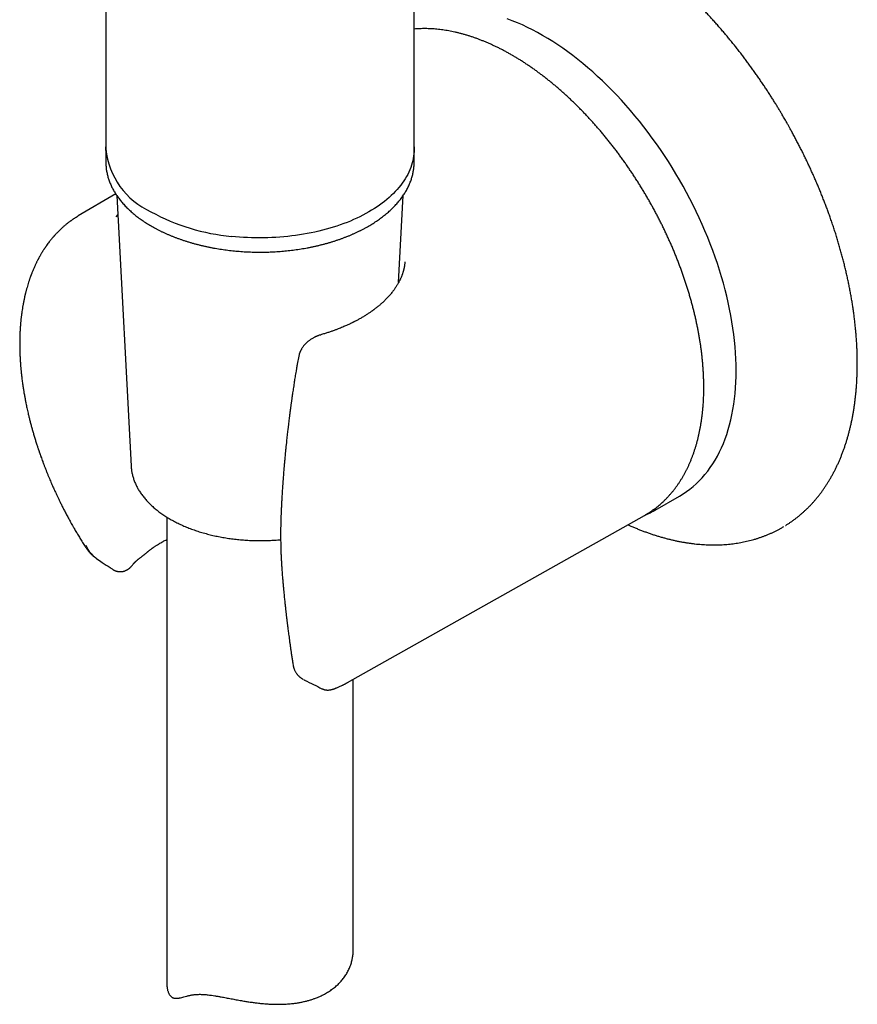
# Model space of a CAD drawing. Header units: millimetres. Extents: x 8 to 722, y 12 to 896.
# Tile 5 of 56: x 651 to 719, y 164 to 244. Entities that reach past the tile are written whole.
import ezdxf

# ---------------------------------------------------------------- set-up
doc = ezdxf.new("R2010")
doc.units = ezdxf.units.MM

msp = doc.modelspace()

# ---------------------------------------------------------------- linework, layer by layer
at = {"color": 7, "linetype": 'Continuous', "lineweight": 30}
for p, q in [((683.089, 233.273), (683.089, 286.348)), ((658.289, 245.347), (658.289, 233.273)), ((658.289, 233.436), (658.289, 232.211)), ((683.089, 232.211), (683.089, 233.436)), ((658.289, 232.211), (658.292, 232.053)), ((683.086, 232.056), (683.089, 232.211)), ((659.081, 229.658), (656.07, 227.877)), ((659.168, 229.526), (660.323, 207.759)), ((681.839, 222.516), (682.211, 229.526)), ((656.065, 227.871), (656.071, 227.875)), ((659.119, 227.805), (659.25, 227.974)), ((675.565, 218.318), (675.573, 218.321)), ((673.81, 216.599), (673.69, 215.963)), ((660.323, 207.761), (660.323, 207.759)), ((702.49, 204.223), (704.435, 205.346)), ((663.189, 203.66), (663.189, 166.195)), ((677.737, 190.344), (701.624, 203.795)), ((656.627, 201.285), (656.626, 201.285)), ((658.849, 199.447), (658.848, 199.448)), ((674.236, 190.564), (674.24, 190.561)), ((674.237, 190.563), (674.24, 190.562)), ((678.189, 168.824), (678.189, 190.599))]:
    msp.add_line(p, q, dxfattribs=at)
at = {"color": 7, "linetype": 'Continuous', "lineweight": 30, "flags": 128}
for points in [[(693.423, 242.404), (693.016, 242.633), (692.608, 242.85), (692.201, 243.054), (691.795, 243.245), (691.391, 243.424), (690.987, 243.589), (690.585, 243.741)], [(704.435, 205.346), (704.436, 205.346), (704.72, 205.519), (704.997, 205.705), (705.266, 205.904), (705.526, 206.116), (705.779, 206.34), (706.023, 206.576), (706.258, 206.825), (706.484, 207.085), (706.702, 207.358), (706.91, 207.642), (707.11, 207.938), (707.299, 208.245), (707.48, 208.563), (707.651, 208.892), (707.811, 209.232), (707.963, 209.582), (708.104, 209.942), (708.235, 210.312), (708.356, 210.692), (708.466, 211.081), (708.567, 211.48), (708.657, 211.887), (708.736, 212.303), (708.805, 212.727), (708.864, 213.159), (708.912, 213.599), (708.949, 214.046), (708.976, 214.501), (708.992, 214.962), (708.997, 215.43), (708.992, 215.903), (708.976, 216.383), (708.949, 216.868), (708.912, 217.359), (708.864, 217.854), (708.805, 218.354), (708.736, 218.857), (708.657, 219.365), (708.567, 219.876), (708.466, 220.391), (708.356, 220.908), (708.235, 221.427), (708.104, 221.948), (707.963, 222.472), (707.811, 222.996), (707.651, 223.522), (707.48, 224.048), (707.299, 224.574), (707.11, 225.1), (706.91, 225.626), (706.702, 226.151), (706.484, 226.675), (706.258, 227.197), (706.023, 227.717), (705.779, 228.235), (705.526, 228.751), (705.266, 229.263), (704.997, 229.772), (704.72, 230.278), (704.436, 230.779), (704.143, 231.276), (703.844, 231.769), (703.538, 232.256), (703.224, 232.738), (702.904, 233.215), (702.577, 233.685), (702.244, 234.149), (701.905, 234.606), (701.56, 235.056), (701.21, 235.499), (700.854, 235.935), (700.494, 236.362), (700.128, 236.782), (699.758, 237.192), (699.383, 237.595), (699.004, 237.988), (698.622, 238.371), (698.236, 238.746), (697.846, 239.11), (697.454, 239.464), (697.059, 239.808), (696.661, 240.142), (696.261, 240.464), (695.86, 240.776), (695.456, 241.077), (695.051, 241.366), (694.645, 241.643), (694.238, 241.909), (693.831, 242.162), (693.423, 242.404)], [(658.3, 233.141), (658.294, 233.249), (658.289, 233.436)], [(683.089, 233.273), (683.089, 233.262), (683.084, 233.074), (683.071, 232.887), (683.049, 232.7), (683.019, 232.513), (682.981, 232.327), (682.933, 232.141), (682.878, 231.957), (682.814, 231.773), (682.742, 231.59), (682.661, 231.409), (682.573, 231.228), (682.476, 231.049), (682.371, 230.872), (682.258, 230.696), (682.137, 230.522), (682.008, 230.35), (681.872, 230.18), (681.728, 230.012), (681.576, 229.846), (681.417, 229.683), (681.25, 229.522), (681.077, 229.363), (680.896, 229.208), (680.708, 229.055), (680.513, 228.905), (680.311, 228.758), (680.103, 228.614), (679.889, 228.473), (679.668, 228.336), (679.441, 228.202), (679.208, 228.071), (678.969, 227.944), (678.724, 227.821), (678.474, 227.701), (678.219, 227.585), (677.958, 227.473), (677.693, 227.366), (677.422, 227.262), (677.147, 227.162), (676.868, 227.066), (676.584, 226.975), (676.296, 226.888), (676.005, 226.806), (675.71, 226.727), (675.411, 226.654), (675.109, 226.585), (674.804, 226.52), (674.496, 226.46), (674.186, 226.405), (673.873, 226.355), (673.558, 226.309), (673.242, 226.268), (672.923, 226.232), (672.603, 226.2), (672.281, 226.174), (671.959, 226.152), (671.635, 226.135), (671.311, 226.124), (670.987, 226.117), (670.662, 226.115), (670.337, 226.117), (670.013, 226.125), (669.689, 226.138), (669.365, 226.155), (669.043, 226.178), (668.722, 226.205), (668.402, 226.237)], [(683.089, 233.436), (683.085, 233.249), (683.079, 233.141)], [(701.624, 203.795), (701.693, 203.834), (701.721, 203.851)], [(702.585, 204.279), (702.49, 204.223), (702.398, 204.171)], [(712.719, 202.831), (712.721, 202.833), (712.839, 202.902)]]:
    msp.add_lwpolyline(points, dxfattribs=at)
at = {"color": 7, "linetype": 'Continuous', "lineweight": 30}
for centre, radius, start, end in [((664.499, 233.895), 6.241, 185.7194, 245.60074), ((669.926, 242.868), 16.7, 241.35856, 264.76303)]:
    msp.add_arc(centre, radius, start, end, dxfattribs=at)
for points, knots in [([(712.961, 202.976), (712.967, 202.98), (713.04, 203.023), (713.177, 203.112), (713.373, 203.243), (713.566, 203.379), (713.756, 203.52), (713.943, 203.665), (714.127, 203.816), (714.308, 203.972), (714.486, 204.132), (714.662, 204.298), (714.834, 204.468), (715.003, 204.643), (715.169, 204.823), (715.331, 205.007), (715.49, 205.196), (715.646, 205.39), (715.799, 205.589), (715.948, 205.793), (716.094, 206.001), (716.236, 206.213), (716.374, 206.43), (716.509, 206.652), (716.641, 206.878), (716.768, 207.109), (716.892, 207.344), (717.013, 207.583), (717.129, 207.826), (717.242, 208.074), (717.35, 208.326), (717.455, 208.582), (717.556, 208.842), (717.653, 209.106), (717.746, 209.374), (717.835, 209.646), (717.919, 209.922), (718, 210.201), (718.077, 210.484), (718.149, 210.771), (718.218, 211.061), (718.282, 211.355), (718.342, 211.652), (718.398, 211.953), (718.449, 212.256), (718.497, 212.563), (718.54, 212.874), (718.579, 213.187), (718.614, 213.503), (718.644, 213.823), (718.671, 214.145), (718.693, 214.47), (718.71, 214.798), (718.724, 215.128), (718.733, 215.461), (718.738, 215.797), (718.738, 216.135), (718.735, 216.475), (718.727, 216.818), (718.715, 217.163), (718.698, 217.51), (718.677, 217.86), (718.652, 218.211), (718.623, 218.565), (718.589, 218.92), (718.551, 219.277), (718.509, 219.636), (718.463, 219.997), (718.412, 220.36), (718.358, 220.724), (718.299, 221.089), (718.235, 221.456), (718.168, 221.825), (718.096, 222.195), (718.02, 222.566), (717.94, 222.938), (717.856, 223.312), (717.767, 223.686), (717.675, 224.062), (717.578, 224.438), (717.477, 224.816), (717.372, 225.195), (717.263, 225.574), (717.149, 225.954), (717.032, 226.335), (716.91, 226.717), (716.784, 227.099), (716.654, 227.483), (716.524, 227.853), (716.396, 228.211), (716.269, 228.555), (716.138, 228.899), (716.005, 229.243), (715.869, 229.586), (715.73, 229.929), (715.587, 230.271), (715.442, 230.613), (715.294, 230.954), (715.143, 231.294), (714.99, 231.633), (714.833, 231.971), (714.674, 232.307), (714.513, 232.643), (714.349, 232.976), (714.182, 233.308), (714.014, 233.637), (713.845, 233.962), (713.676, 234.281), (713.511, 234.588), (713.359, 234.864), (713.226, 235.104), (713.078, 235.365), (712.907, 235.666), (712.744, 235.945), (712.602, 236.186), (712.478, 236.394), (712.328, 236.641), (712.17, 236.9), (712.001, 237.171), (711.825, 237.45), (711.643, 237.734), (711.455, 238.023), (711.262, 238.315), (711.064, 238.609), (710.863, 238.904), (710.658, 239.2), (710.449, 239.496), (710.237, 239.792), (710.022, 240.088), (709.804, 240.382), (709.583, 240.676), (709.359, 240.969), (709.133, 241.26), (708.904, 241.549), (708.673, 241.837), (708.439, 242.123), (708.203, 242.407), (707.965, 242.688), (707.725, 242.968), (707.483, 243.245), (707.239, 243.52), (706.993, 243.792), (706.745, 244.061), (706.495, 244.328), (706.244, 244.592), (705.991, 244.853), (705.736, 245.111), (705.48, 245.366), (705.223, 245.618), (704.963, 245.867), (704.703, 246.112), (704.441, 246.355), (704.178, 246.594), (703.914, 246.829), (703.649, 247.061), (703.382, 247.29), (703.115, 247.514), (702.846, 247.736), (702.577, 247.953), (702.306, 248.167), (702.035, 248.377), (701.763, 248.583), (701.491, 248.786), (701.217, 248.984), (700.943, 249.178), (700.669, 249.369), (700.394, 249.555), (700.119, 249.737), (699.843, 249.915), (699.567, 250.089), (699.29, 250.258), (699.014, 250.424), (698.737, 250.585), (698.46, 250.742), (698.183, 250.894), (697.906, 251.042), (697.629, 251.185), (697.352, 251.324), (697.075, 251.459), (696.798, 251.589), (696.521, 251.714), (696.245, 251.835), (695.969, 251.951), (695.694, 252.063), (695.419, 252.17), (695.145, 252.272), (694.871, 252.369), (694.597, 252.462), (694.324, 252.55), (694.052, 252.633), (693.781, 252.712), (693.511, 252.785), (693.241, 252.854), (692.972, 252.918), (692.704, 252.976), (692.438, 253.031), (692.172, 253.08), (691.907, 253.124), (691.644, 253.163), (691.382, 253.197), (691.121, 253.227), (690.861, 253.251), (690.603, 253.27), (690.346, 253.285), (690.091, 253.294), (689.837, 253.298), (689.584, 253.298), (689.334, 253.292), (689.085, 253.281), (688.837, 253.265), (688.592, 253.245), (688.348, 253.219), (688.106, 253.188), (687.866, 253.152), (687.628, 253.111), (687.392, 253.065), (687.158, 253.014), (686.926, 252.958), (686.696, 252.897), (686.468, 252.831), (686.243, 252.76), (686.02, 252.683), (685.799, 252.602), (685.58, 252.516), (685.364, 252.425), (685.15, 252.329), (684.939, 252.227), (684.756, 252.135), (684.645, 252.075), (684.603, 252.051)], [0, 0, 0, 0, 0.000384, 0.004862, 0.009345, 0.013832, 0.018325, 0.022823, 0.027327, 0.031837, 0.036352, 0.040874, 0.045402, 0.049937, 0.054478, 0.059026, 0.06358, 0.068141, 0.072709, 0.077283, 0.081863, 0.08645, 0.091043, 0.095642, 0.100247, 0.104858, 0.109474, 0.114096, 0.118722, 0.123354, 0.12799, 0.13263, 0.137275, 0.141924, 0.146576, 0.151232, 0.155891, 0.160553, 0.165218, 0.169886, 0.174556, 0.179228, 0.183903, 0.188579, 0.193258, 0.197938, 0.202619, 0.207303, 0.211987, 0.216673, 0.22136, 0.226048, 0.230737, 0.235427, 0.240119, 0.244811, 0.249504, 0.254198, 0.258893, 0.263589, 0.268285, 0.272983, 0.277682, 0.282382, 0.287083, 0.291785, 0.296488, 0.301193, 0.3059, 0.310607, 0.315317, 0.320028, 0.324742, 0.329457, 0.334175, 0.338896, 0.343619, 0.348345, 0.353075, 0.357808, 0.362545, 0.367287, 0.372033, 0.376785, 0.381542, 0.386306, 0.391077, 0.395856, 0.400644, 0.404942, 0.40924, 0.413537, 0.417833, 0.422128, 0.426421, 0.430713, 0.435003, 0.439291, 0.443576, 0.447858, 0.452135, 0.456408, 0.460674, 0.464931, 0.469174, 0.473398, 0.477591, 0.48173, 0.485759, 0.489505, 0.492511, 0.495142, 0.499767, 0.504327, 0.506212, 0.509337, 0.512588, 0.516082, 0.519732, 0.523505, 0.527373, 0.531317, 0.535321, 0.539376, 0.543473, 0.547605, 0.551768, 0.555957, 0.560168, 0.564399, 0.568648, 0.572912, 0.577191, 0.581481, 0.585783, 0.590095, 0.594416, 0.598746, 0.603083, 0.607427, 0.611778, 0.616135, 0.620497, 0.624864, 0.629237, 0.633613, 0.637994, 0.642378, 0.646767, 0.651158, 0.655553, 0.659951, 0.664351, 0.668754, 0.67316, 0.677568, 0.681978, 0.686391, 0.690805, 0.695221, 0.699639, 0.704059, 0.708481, 0.712904, 0.717328, 0.721754, 0.726182, 0.73061, 0.73504, 0.739471, 0.743904, 0.748337, 0.752771, 0.757207, 0.761643, 0.76608, 0.770518, 0.774957, 0.779397, 0.783837, 0.788278, 0.79272, 0.797162, 0.801605, 0.806048, 0.810492, 0.814936, 0.819381, 0.823826, 0.828271, 0.832717, 0.837162, 0.841608, 0.846054, 0.8505, 0.854946, 0.859392, 0.863837, 0.868283, 0.872728, 0.877174, 0.881619, 0.886063, 0.890508, 0.894952, 0.899396, 0.903839, 0.908282, 0.912725, 0.917167, 0.92161, 0.926052, 0.930494, 0.934936, 0.939378, 0.943821, 0.948264, 0.952708, 0.957152, 0.961597, 0.966044, 0.970492, 0.974942, 0.979393, 0.983847, 0.988304, 0.992763, 0.997226, 1, 1, 1, 1]), ([(701.725, 203.854), (701.744, 203.865), (701.823, 203.91), (701.959, 203.994), (702.133, 204.107), (702.304, 204.226), (702.472, 204.349), (702.637, 204.476), (702.799, 204.609), (702.958, 204.746), (703.114, 204.887), (703.267, 205.034), (703.416, 205.185), (703.563, 205.34), (703.705, 205.5), (703.845, 205.665), (703.981, 205.834), (704.114, 206.007), (704.244, 206.185), (704.37, 206.367), (704.492, 206.553), (704.611, 206.744), (704.726, 206.939), (704.838, 207.138), (704.946, 207.341), (705.05, 207.548), (705.151, 207.759), (705.247, 207.974), (705.341, 208.193), (705.43, 208.416), (705.515, 208.642), (705.597, 208.872), (705.674, 209.106), (705.748, 209.344), (705.818, 209.584), (705.884, 209.829), (705.946, 210.076), (706.004, 210.327), (706.058, 210.581), (706.108, 210.838), (706.153, 211.099), (706.195, 211.362), (706.233, 211.628), (706.267, 211.897), (706.297, 212.169), (706.322, 212.444), (706.344, 212.721), (706.362, 213.001), (706.375, 213.283), (706.385, 213.568), (706.39, 213.855), (706.391, 214.144), (706.389, 214.435), (706.382, 214.729), (706.371, 215.025), (706.356, 215.322), (706.337, 215.622), (706.314, 215.923), (706.287, 216.226), (706.257, 216.531), (706.222, 216.837), (706.183, 217.145), (706.14, 217.454), (706.093, 217.764), (706.042, 218.076), (705.988, 218.389), (705.929, 218.703), (705.866, 219.018), (705.8, 219.334), (705.73, 219.651), (705.656, 219.969), (705.578, 220.288), (705.496, 220.607), (705.411, 220.926), (705.321, 221.246), (705.228, 221.567), (705.132, 221.888), (705.032, 222.209), (704.928, 222.53), (704.82, 222.851), (704.709, 223.172), (704.594, 223.493), (704.476, 223.814), (704.354, 224.135), (704.229, 224.455), (704.1, 224.775), (703.968, 225.095), (703.833, 225.414), (703.694, 225.732), (703.552, 226.05), (703.406, 226.366), (703.258, 226.682), (703.106, 226.997), (702.951, 227.311), (702.793, 227.623), (702.632, 227.935), (702.468, 228.245), (702.301, 228.553), (702.131, 228.861), (701.958, 229.166), (701.782, 229.471), (701.604, 229.773), (701.422, 230.074), (701.238, 230.373), (701.051, 230.67), (700.862, 230.965), (700.67, 231.258), (700.475, 231.548), (700.278, 231.837), (700.079, 232.123), (699.877, 232.407), (699.673, 232.689), (699.467, 232.968), (699.258, 233.244), (699.047, 233.518), (698.834, 233.789), (698.619, 234.058), (698.402, 234.323), (698.183, 234.586), (697.962, 234.845), (697.739, 235.102), (697.515, 235.355), (697.289, 235.606), (697.061, 235.853), (696.831, 236.096), (696.6, 236.337), (696.367, 236.574), (696.133, 236.807), (695.897, 237.037), (695.66, 237.263), (695.422, 237.486), (695.183, 237.705), (694.942, 237.92), (694.7, 238.131), (694.457, 238.339), (694.214, 238.542), (693.969, 238.742), (693.723, 238.937), (693.477, 239.128), (693.23, 239.316), (692.982, 239.498), (692.733, 239.677), (692.484, 239.852), (692.235, 240.022), (691.985, 240.187), (691.735, 240.348), (691.484, 240.505), (691.237, 240.655), (691.064, 240.757), (690.93, 240.834), (690.792, 240.913), (690.581, 241.031), (690.329, 241.167), (690.078, 241.298), (689.827, 241.424), (689.576, 241.545), (689.325, 241.662), (689.074, 241.773), (688.824, 241.88), (688.574, 241.982), (688.325, 242.079), (688.076, 242.171), (687.828, 242.258), (687.581, 242.34), (687.334, 242.416), (687.088, 242.488), (686.843, 242.555), (686.599, 242.616), (686.356, 242.673), (686.115, 242.724), (685.874, 242.77), (685.634, 242.811), (685.396, 242.846), (685.159, 242.877), (684.924, 242.902), (684.69, 242.922), (684.457, 242.936), (684.226, 242.946), (683.997, 242.95), (683.77, 242.949), (683.544, 242.943), (683.321, 242.931), (683.169, 242.921), (683.093, 242.913), (683.089, 242.913)], [0, 0, 0, 0, 0.001735, 0.007211, 0.012688, 0.018165, 0.023644, 0.029124, 0.034606, 0.040092, 0.045581, 0.051073, 0.056569, 0.06207, 0.067575, 0.073086, 0.078601, 0.084122, 0.089648, 0.095179, 0.100716, 0.106258, 0.111805, 0.117358, 0.122915, 0.128477, 0.134044, 0.139615, 0.145191, 0.15077, 0.156353, 0.16194, 0.167529, 0.173122, 0.178717, 0.184315, 0.189914, 0.195516, 0.20112, 0.206725, 0.212331, 0.217939, 0.223547, 0.229157, 0.234767, 0.240377, 0.245988, 0.251599, 0.257211, 0.262822, 0.268434, 0.274045, 0.279656, 0.285267, 0.290878, 0.296488, 0.302098, 0.307708, 0.313317, 0.318925, 0.324533, 0.330141, 0.335748, 0.341355, 0.346961, 0.352567, 0.358172, 0.363776, 0.36938, 0.374983, 0.380586, 0.386189, 0.391791, 0.397392, 0.402993, 0.408594, 0.414194, 0.419793, 0.425393, 0.430992, 0.43659, 0.442188, 0.447786, 0.453383, 0.45898, 0.464577, 0.470174, 0.47577, 0.481366, 0.486962, 0.492557, 0.498153, 0.503748, 0.509343, 0.514938, 0.520533, 0.526128, 0.531723, 0.537317, 0.542912, 0.548507, 0.554101, 0.559696, 0.565291, 0.570885, 0.57648, 0.582075, 0.58767, 0.593265, 0.598861, 0.604456, 0.610052, 0.615648, 0.621244, 0.62684, 0.632437, 0.638034, 0.643631, 0.649229, 0.654827, 0.660425, 0.666024, 0.671623, 0.677222, 0.682822, 0.688423, 0.694024, 0.699625, 0.705227, 0.710829, 0.716432, 0.722035, 0.727639, 0.733243, 0.738848, 0.744454, 0.75006, 0.755667, 0.761274, 0.766882, 0.77249, 0.778099, 0.783708, 0.789318, 0.794929, 0.80054, 0.806151, 0.811763, 0.817079, 0.817768, 0.820728, 0.826341, 0.831954, 0.837567, 0.84318, 0.848793, 0.854406, 0.860019, 0.865631, 0.871243, 0.876855, 0.882465, 0.888075, 0.893684, 0.899291, 0.904897, 0.910501, 0.916104, 0.921704, 0.927302, 0.932898, 0.93849, 0.94408, 0.949666, 0.955248, 0.960827, 0.966401, 0.971971, 0.977537, 0.983098, 0.988653, 0.994204, 0.999749, 1, 1, 1, 1]), ([(658.293, 232.048), (658.293, 232.036), (658.295, 231.971), (658.303, 231.856), (658.319, 231.701), (658.34, 231.547), (658.367, 231.393), (658.4, 231.239), (658.438, 231.086), (658.481, 230.933), (658.531, 230.781), (658.586, 230.629), (658.646, 230.478), (658.712, 230.328), (658.783, 230.179), (658.86, 230.031), (658.942, 229.883), (659.029, 229.737), (659.122, 229.592), (659.22, 229.448), (659.324, 229.305), (659.432, 229.163), (659.546, 229.023), (659.665, 228.885), (659.789, 228.748), (659.918, 228.612), (660.052, 228.479), (660.191, 228.347), (660.334, 228.217), (660.482, 228.088), (660.635, 227.962), (660.793, 227.837), (660.955, 227.715), (661.121, 227.595), (661.292, 227.477), (661.467, 227.361), (661.646, 227.247), (661.83, 227.135), (662.017, 227.026), (662.208, 226.92), (662.403, 226.815), (662.602, 226.713), (662.804, 226.614), (663.01, 226.517), (663.22, 226.423), (663.433, 226.332), (663.649, 226.243), (663.868, 226.157), (664.091, 226.074), (664.316, 225.993), (664.544, 225.916), (664.775, 225.841), (665.009, 225.769), (665.245, 225.7), (665.484, 225.634), (665.725, 225.571), (665.968, 225.511), (666.213, 225.454), (666.46, 225.4), (666.71, 225.349), (666.961, 225.302), (667.213, 225.257), (667.468, 225.215), (667.723, 225.177), (667.981, 225.142), (668.239, 225.11), (668.498, 225.081), (668.759, 225.056), (669.02, 225.034), (669.282, 225.015), (669.544, 224.999), (669.808, 224.986), (670.071, 224.977), (670.335, 224.971), (670.599, 224.968), (670.863, 224.969), (671.127, 224.972), (671.39, 224.98), (671.654, 224.99), (671.917, 225.003), (672.179, 225.02), (672.441, 225.04), (672.702, 225.064), (672.962, 225.09), (673.221, 225.12), (673.479, 225.153), (673.736, 225.189), (673.991, 225.228), (674.245, 225.271), (674.497, 225.316), (674.747, 225.365), (674.996, 225.417), (675.243, 225.472), (675.487, 225.53), (675.73, 225.591), (675.97, 225.654), (676.208, 225.721), (676.443, 225.791), (676.676, 225.864), (676.906, 225.94), (677.134, 226.018), (677.358, 226.1), (677.58, 226.184), (677.798, 226.271), (678.013, 226.36), (678.225, 226.453), (678.433, 226.548), (678.638, 226.645), (678.839, 226.745), (679.037, 226.848), (679.231, 226.953), (679.421, 227.06), (679.607, 227.17), (679.789, 227.282), (679.967, 227.397), (680.141, 227.514), (680.31, 227.632), (680.475, 227.753), (680.636, 227.877), (680.792, 228.002), (680.944, 228.129), (681.091, 228.258), (681.233, 228.389), (681.37, 228.521), (681.503, 228.656), (681.63, 228.792), (681.752, 228.93), (681.87, 229.069), (681.982, 229.21), (682.089, 229.352), (682.191, 229.495), (682.288, 229.64), (682.379, 229.786), (682.465, 229.933), (682.546, 230.081), (682.621, 230.23), (682.69, 230.38), (682.754, 230.53), (682.813, 230.682), (682.866, 230.834), (682.913, 230.987), (682.955, 231.14), (682.991, 231.293), (683.022, 231.447), (683.047, 231.602), (683.066, 231.756), (683.08, 231.906), (683.084, 232.005), (683.086, 232.051)], [0, 0, 0, 0, 0.001661, 0.008456, 0.015253, 0.022051, 0.028852, 0.035657, 0.042466, 0.04928, 0.056099, 0.062923, 0.069754, 0.076592, 0.083435, 0.090285, 0.097141, 0.104004, 0.110872, 0.117746, 0.124625, 0.131509, 0.138398, 0.145291, 0.152187, 0.159087, 0.16599, 0.172895, 0.179803, 0.186712, 0.193623, 0.200535, 0.207448, 0.214362, 0.221277, 0.228191, 0.235107, 0.242022, 0.248937, 0.255852, 0.262766, 0.26968, 0.276594, 0.283507, 0.29042, 0.297332, 0.304244, 0.311155, 0.318065, 0.324975, 0.331884, 0.338793, 0.345701, 0.352608, 0.359515, 0.366421, 0.373327, 0.380232, 0.387137, 0.394041, 0.400945, 0.407848, 0.414751, 0.421654, 0.428556, 0.435458, 0.44236, 0.449261, 0.456163, 0.463064, 0.469965, 0.476865, 0.483766, 0.490667, 0.497567, 0.504468, 0.511368, 0.518269, 0.525169, 0.53207, 0.538971, 0.545872, 0.552773, 0.559675, 0.566576, 0.573478, 0.58038, 0.587283, 0.594186, 0.601089, 0.607993, 0.614897, 0.621802, 0.628707, 0.635612, 0.642519, 0.649425, 0.656333, 0.663241, 0.670149, 0.677058, 0.683968, 0.690879, 0.69779, 0.704702, 0.711614, 0.718527, 0.725441, 0.732356, 0.73927, 0.746186, 0.753102, 0.760018, 0.766935, 0.773852, 0.780769, 0.787686, 0.794603, 0.801519, 0.808435, 0.81535, 0.822264, 0.829177, 0.836088, 0.842997, 0.849904, 0.856808, 0.863709, 0.870607, 0.8775, 0.88439, 0.891275, 0.898155, 0.905029, 0.911898, 0.918761, 0.925617, 0.932467, 0.93931, 0.946147, 0.952977, 0.959802, 0.96662, 0.973433, 0.980242, 0.987046, 0.993847, 1, 1, 1, 1]), ([(656.07, 227.877), (656.055, 227.868), (656.023, 227.849), (655.974, 227.819), (655.92, 227.786), (655.862, 227.749), (655.798, 227.709), (655.734, 227.667), (655.67, 227.624), (655.607, 227.581), (655.547, 227.539), (655.491, 227.5), (655.444, 227.466), (655.4, 227.434), (655.348, 227.395), (655.281, 227.344), (655.198, 227.28), (655.108, 227.208), (655.014, 227.131), (654.923, 227.053), (654.843, 226.983), (654.774, 226.921), (654.715, 226.867), (654.661, 226.817), (654.61, 226.768), (654.558, 226.718), (654.504, 226.666), (654.451, 226.612), (654.395, 226.556), (654.337, 226.495), (654.27, 226.424), (654.211, 226.36), (654.165, 226.309), (654.135, 226.275), (654.112, 226.25), (654.096, 226.231), (654.083, 226.217), (654.065, 226.196), (654.036, 226.163), (653.995, 226.114), (653.945, 226.055), (653.887, 225.985), (653.815, 225.896), (653.73, 225.786), (653.63, 225.654), (653.55, 225.544), (653.494, 225.464), (653.466, 225.424), (653.444, 225.392), (653.427, 225.367), (653.409, 225.34), (653.386, 225.306), (653.356, 225.262), (653.32, 225.207), (653.279, 225.144), (653.236, 225.076), (653.194, 225.009), (653.155, 224.945), (653.113, 224.875), (653.069, 224.801), (653.024, 224.723), (652.983, 224.651), (652.946, 224.585), (652.913, 224.525), (652.884, 224.471), (652.855, 224.416), (652.823, 224.355), (652.786, 224.284), (652.745, 224.203), (652.702, 224.116), (652.658, 224.025), (652.614, 223.931), (652.566, 223.827), (652.515, 223.714), (652.463, 223.594), (652.414, 223.477), (652.37, 223.367), (652.333, 223.275), (652.305, 223.203), (652.285, 223.15), (652.268, 223.106), (652.254, 223.068), (652.24, 223.029), (652.222, 222.98), (652.2, 222.918), (652.173, 222.843), (652.143, 222.756), (652.111, 222.66), (652.067, 222.524), (652.012, 222.349), (651.96, 222.171), (651.918, 222.023), (651.888, 221.91), (651.859, 221.8), (651.833, 221.699), (651.813, 221.616), (651.797, 221.551), (651.785, 221.498), (651.773, 221.447), (651.76, 221.393), (651.743, 221.315), (651.721, 221.213), (651.694, 221.085), (651.668, 220.952), (651.641, 220.814), (651.611, 220.642), (651.576, 220.433), (651.538, 220.184), (651.502, 219.922), (651.477, 219.708), (651.46, 219.548), (651.45, 219.451), (651.441, 219.361), (651.434, 219.281), (651.428, 219.214), (651.424, 219.159), (651.42, 219.116), (651.418, 219.082), (651.415, 219.049), (651.412, 219.009), (651.408, 218.956), (651.404, 218.889), (651.398, 218.81), (651.391, 218.694), (651.384, 218.548), (651.376, 218.383), (651.371, 218.231), (651.367, 218.09), (651.364, 217.953), (651.362, 217.806), (651.361, 217.642), (651.361, 217.459), (651.363, 217.262), (651.367, 217.08), (651.372, 216.914), (651.377, 216.769), (651.383, 216.62), (651.39, 216.47), (651.399, 216.316), (651.408, 216.166), (651.418, 216.024), (651.427, 215.902), (651.435, 215.806), (651.441, 215.733), (651.446, 215.677), (651.451, 215.625), (651.456, 215.566), (651.463, 215.493), (651.472, 215.4), (651.483, 215.288), (651.497, 215.157), (651.514, 215.007), (651.534, 214.838), (651.557, 214.656), (651.582, 214.47), (651.607, 214.29), (651.632, 214.118), (651.657, 213.955), (651.682, 213.803), (651.708, 213.648), (651.735, 213.493), (651.762, 213.34), (651.787, 213.203), (651.812, 213.073), (651.837, 212.944), (651.866, 212.795), (651.901, 212.626), (651.942, 212.433), (651.988, 212.226), (652.042, 211.988), (652.105, 211.72), (652.178, 211.427), (652.254, 211.131), (652.334, 210.836), (652.416, 210.543), (652.488, 210.295), (652.548, 210.092), (652.596, 209.934), (652.645, 209.777), (652.694, 209.621), (652.741, 209.474), (652.784, 209.342), (652.822, 209.229), (652.853, 209.134), (652.878, 209.061), (652.896, 209.008), (652.909, 208.969), (652.922, 208.932), (652.938, 208.886), (652.958, 208.826), (652.983, 208.755), (653.011, 208.676), (653.04, 208.593), (653.082, 208.474), (653.14, 208.314), (653.215, 208.111), (653.297, 207.893), (653.385, 207.663), (653.476, 207.43), (653.568, 207.2), (653.659, 206.977), (653.748, 206.765), (653.833, 206.563), (653.916, 206.37), (653.998, 206.184), (654.078, 206.004), (654.158, 205.828), (654.24, 205.649), (654.328, 205.458), (654.426, 205.25), (654.536, 205.022), (654.657, 204.774), (654.791, 204.505), (654.938, 204.217), (655.098, 203.91), (655.273, 203.583), (655.462, 203.237), (655.651, 202.901), (655.837, 202.578), (656.019, 202.268), (656.211, 201.949), (656.414, 201.619), (656.554, 201.397), (656.626, 201.284)], [0, 0, 0, 0, 0.001974, 0.004303, 0.006992, 0.010046, 0.013466, 0.017247, 0.020945, 0.024301, 0.028038, 0.031237, 0.033897, 0.0362, 0.038729, 0.042993, 0.047759, 0.052952, 0.05854, 0.063924, 0.068881, 0.072788, 0.076355, 0.079578, 0.082684, 0.08589, 0.089197, 0.092716, 0.095962, 0.099732, 0.104026, 0.108843, 0.111261, 0.113226, 0.114739, 0.115799, 0.116491, 0.117225, 0.119458, 0.122285, 0.125706, 0.12972, 0.13422, 0.140728, 0.147932, 0.155832, 0.15842, 0.160543, 0.162197, 0.163384, 0.164511, 0.166373, 0.16867, 0.171404, 0.174813, 0.17834, 0.181716, 0.184941, 0.188017, 0.192126, 0.195933, 0.199433, 0.202613, 0.205475, 0.208017, 0.210435, 0.213244, 0.216634, 0.220481, 0.224597, 0.228799, 0.233088, 0.237463, 0.242913, 0.248382, 0.253536, 0.258355, 0.262838, 0.26554, 0.26783, 0.269686, 0.27115, 0.272768, 0.274703, 0.277442, 0.280637, 0.284288, 0.28839, 0.292693, 0.301282, 0.310048, 0.314579, 0.319156, 0.32371, 0.327762, 0.331223, 0.333527, 0.335472, 0.337407, 0.339539, 0.341867, 0.346512, 0.351508, 0.356642, 0.361912, 0.367319, 0.376211, 0.385503, 0.395207, 0.405321, 0.408979, 0.412629, 0.41591, 0.418761, 0.421182, 0.42314, 0.424684, 0.425812, 0.42677, 0.428191, 0.43009, 0.432467, 0.435322, 0.438561, 0.444807, 0.45078, 0.455883, 0.460769, 0.465438, 0.470158, 0.476009, 0.482291, 0.489004, 0.496147, 0.500857, 0.505737, 0.510787, 0.515949, 0.520768, 0.526171, 0.530886, 0.534912, 0.53825, 0.54039, 0.542116, 0.543765, 0.545495, 0.547947, 0.550978, 0.554628, 0.558897, 0.563785, 0.569292, 0.575416, 0.581469, 0.587309, 0.592834, 0.598043, 0.602935, 0.607512, 0.612881, 0.617739, 0.622085, 0.625981, 0.630045, 0.634442, 0.640053, 0.646126, 0.652661, 0.659659, 0.668592, 0.677899, 0.687156, 0.696358, 0.705507, 0.714602, 0.719529, 0.72444, 0.729335, 0.734214, 0.738943, 0.743036, 0.746555, 0.749499, 0.751868, 0.753349, 0.754463, 0.755454, 0.756879, 0.758759, 0.761034, 0.763503, 0.766088, 0.76879, 0.774631, 0.780954, 0.787757, 0.795039, 0.802413, 0.809579, 0.816536, 0.823285, 0.829505, 0.835537, 0.841381, 0.847037, 0.852505, 0.858072, 0.863982, 0.870555, 0.877789, 0.885686, 0.894244, 0.903464, 0.913347, 0.923891, 0.935097, 0.946966, 0.956755, 0.966953, 0.97756, 0.988576, 1, 1, 1, 1]), ([(682.346, 224.194), (682.343, 224.163), (682.338, 224.104), (682.329, 224.021), (682.32, 223.946), (682.311, 223.881), (682.302, 223.824), (682.293, 223.776), (682.286, 223.736), (682.28, 223.705), (682.275, 223.682), (682.271, 223.663), (682.267, 223.642), (682.261, 223.615), (682.252, 223.577), (682.24, 223.525), (682.223, 223.46), (682.21, 223.413), (682.203, 223.388)], [0, 0, 0, 0, 0.108623, 0.207528, 0.296597, 0.375743, 0.444902, 0.504029, 0.553094, 0.592075, 0.618427, 0.637794, 0.662815, 0.697031, 0.740446, 0.81121, 0.897739, 1, 1, 1, 1]), ([(682.203, 223.388), (682.196, 223.365), (682.184, 223.323), (682.166, 223.267), (682.15, 223.221), (682.137, 223.184), (682.125, 223.149), (682.109, 223.104), (682.088, 223.049), (682.062, 222.984), (682.033, 222.914), (682.001, 222.842), (681.966, 222.766), (681.929, 222.689), (681.889, 222.609), (681.847, 222.531), (681.805, 222.454), (681.759, 222.375), (681.709, 222.292), (681.656, 222.207), (681.603, 222.125), (681.542, 222.035), (681.471, 221.935), (681.388, 221.824), (681.299, 221.71), (681.201, 221.59), (681.095, 221.467), (680.986, 221.346), (680.878, 221.233), (680.774, 221.128), (680.671, 221.028), (680.565, 220.928), (680.47, 220.842), (680.387, 220.77), (680.321, 220.713), (680.253, 220.656), (680.182, 220.597), (680.109, 220.538), (680.037, 220.482), (679.972, 220.431), (679.916, 220.389), (679.869, 220.354), (679.826, 220.322), (679.782, 220.29), (679.733, 220.254), (679.67, 220.21), (679.592, 220.155), (679.497, 220.09), (679.395, 220.021), (679.288, 219.951), (679.177, 219.881), (679.064, 219.811), (678.946, 219.741), (678.825, 219.67), (678.704, 219.601), (678.588, 219.537), (678.483, 219.48), (678.39, 219.431), (678.321, 219.395), (678.275, 219.371), (678.251, 219.359), (678.232, 219.35), (678.211, 219.339), (678.181, 219.324), (678.14, 219.303), (678.085, 219.276), (678.014, 219.242), (677.926, 219.2), (677.824, 219.152), (677.705, 219.097), (677.571, 219.037), (677.42, 218.972), (677.253, 218.902), (677.067, 218.827), (676.864, 218.748), (676.642, 218.666), (676.402, 218.581), (676.144, 218.494), (675.866, 218.407), (675.673, 218.35), (675.573, 218.321)], [0, 0, 0, 0, 0.011403, 0.020985, 0.028742, 0.034751, 0.04054, 0.046706, 0.057161, 0.068355, 0.078979, 0.09194, 0.104187, 0.117297, 0.131027, 0.144271, 0.156715, 0.169878, 0.184139, 0.198535, 0.212386, 0.225684, 0.244402, 0.262861, 0.282291, 0.302809, 0.324331, 0.345614, 0.365158, 0.383701, 0.400894, 0.418233, 0.436967, 0.447004, 0.457268, 0.467758, 0.478474, 0.489419, 0.500271, 0.509899, 0.517561, 0.52411, 0.529669, 0.535637, 0.542403, 0.549968, 0.561348, 0.574154, 0.587741, 0.601542, 0.615553, 0.629773, 0.644213, 0.658876, 0.673881, 0.687648, 0.699882, 0.710586, 0.719738, 0.723658, 0.726321, 0.727856, 0.730035, 0.733419, 0.738008, 0.743803, 0.751856, 0.761475, 0.772667, 0.785436, 0.799791, 0.815736, 0.833281, 0.852431, 0.873196, 0.895528, 0.919371, 0.944725, 0.971598, 1, 1, 1, 1]), ([(675.573, 218.321), (675.534, 218.309), (675.462, 218.287), (675.363, 218.252), (675.287, 218.222), (675.232, 218.198), (675.194, 218.181), (675.165, 218.168), (675.141, 218.156), (675.115, 218.144), (675.069, 218.121), (674.999, 218.084), (674.903, 218.029), (674.801, 217.965), (674.705, 217.898), (674.621, 217.836), (674.551, 217.779), (674.488, 217.724), (674.425, 217.666), (674.356, 217.598), (674.279, 217.517), (674.201, 217.424), (674.128, 217.327), (674.067, 217.235), (674.021, 217.159), (673.986, 217.095), (673.957, 217.038), (673.929, 216.978), (673.907, 216.924), (673.889, 216.878), (673.875, 216.841), (673.861, 216.799), (673.845, 216.746), (673.827, 216.678), (673.816, 216.627), (673.81, 216.599)], [0, 0, 0, 0, 0.048197, 0.088397, 0.120797, 0.14206, 0.157919, 0.168471, 0.178042, 0.189034, 0.201456, 0.236448, 0.279542, 0.328607, 0.373469, 0.413214, 0.447802, 0.477391, 0.508834, 0.545831, 0.58862, 0.637498, 0.686849, 0.730105, 0.766856, 0.792437, 0.815941, 0.841845, 0.870078, 0.885206, 0.900352, 0.916096, 0.937444, 0.965475, 1, 1, 1, 1]), ([(673.69, 215.963), (673.673, 215.867), (673.639, 215.681), (673.591, 215.412), (673.549, 215.162), (673.511, 214.932), (673.477, 214.722), (673.457, 214.589), (673.447, 214.525)], [0, 0, 0, 0, 0.201559, 0.389171, 0.562822, 0.722507, 0.86823, 1, 1, 1, 1]), ([(673.447, 214.525), (673.437, 214.461), (673.415, 214.316), (673.382, 214.095), (673.348, 213.869), (673.317, 213.658), (673.289, 213.463), (673.264, 213.283), (673.241, 213.125), (673.222, 212.987), (673.206, 212.869), (673.191, 212.762), (673.178, 212.667), (673.167, 212.584), (673.157, 212.513), (673.149, 212.453), (673.142, 212.402), (673.137, 212.361), (673.133, 212.329), (673.129, 212.303), (673.126, 212.277), (673.122, 212.245), (673.116, 212.207), (673.11, 212.161), (673.103, 212.103), (673.093, 212.031), (673.083, 211.947), (673.071, 211.858), (673.059, 211.766), (673.042, 211.628), (673.019, 211.443), (672.989, 211.204), (672.959, 210.951), (672.93, 210.702), (672.902, 210.46), (672.875, 210.226), (672.848, 209.984), (672.822, 209.741), (672.795, 209.482), (672.767, 209.214), (672.74, 208.941), (672.716, 208.694), (672.695, 208.471), (672.677, 208.273), (672.66, 208.091), (672.647, 207.935), (672.635, 207.798), (672.624, 207.671), (672.613, 207.536), (672.6, 207.38), (672.585, 207.201), (672.569, 206.999), (672.553, 206.782), (672.536, 206.55), (672.518, 206.304), (672.502, 206.056), (672.486, 205.816), (672.472, 205.592), (672.459, 205.379), (672.447, 205.179), (672.437, 204.99), (672.428, 204.815), (672.419, 204.655), (672.412, 204.511), (672.406, 204.383), (672.4, 204.259), (672.394, 204.132), (672.388, 203.995), (672.384, 203.899), (672.382, 203.849)], [0, 0, 0, 0, 0.017958, 0.040484, 0.061556, 0.081176, 0.099345, 0.116064, 0.131334, 0.143507, 0.154572, 0.16453, 0.173379, 0.181122, 0.187758, 0.193306, 0.197936, 0.201866, 0.204821, 0.206869, 0.20916, 0.212108, 0.215713, 0.219975, 0.224893, 0.232009, 0.240023, 0.248376, 0.257007, 0.265917, 0.286806, 0.30908, 0.332738, 0.357781, 0.378811, 0.400727, 0.423528, 0.446682, 0.468849, 0.496287, 0.521924, 0.545758, 0.565821, 0.584402, 0.601502, 0.617121, 0.628401, 0.640099, 0.652788, 0.666469, 0.684049, 0.703034, 0.723424, 0.745219, 0.76842, 0.793025, 0.815026, 0.836217, 0.85625, 0.875124, 0.892841, 0.9094, 0.9248, 0.9379, 0.950027, 0.96122, 0.972918, 0.985844, 1, 1, 1, 1]), ([(660.324, 207.761), (660.324, 207.749), (660.327, 207.688), (660.337, 207.578), (660.354, 207.433), (660.377, 207.287), (660.406, 207.143), (660.44, 206.998), (660.48, 206.854), (660.525, 206.711), (660.576, 206.568), (660.633, 206.426), (660.695, 206.285), (660.763, 206.145), (660.836, 206.005), (660.915, 205.867), (660.999, 205.73), (661.088, 205.594), (661.183, 205.459), (661.283, 205.326), (661.389, 205.194), (661.5, 205.063), (661.615, 204.935), (661.736, 204.808), (661.862, 204.683), (661.993, 204.559), (662.128, 204.438), (662.268, 204.319), (662.413, 204.202), (662.563, 204.087), (662.717, 203.974), (662.875, 203.863), (663.037, 203.755), (663.204, 203.649), (663.375, 203.546), (663.549, 203.445), (663.728, 203.347), (663.91, 203.252), (664.096, 203.159), (664.285, 203.069), (664.478, 202.981), (664.674, 202.896), (664.874, 202.814), (665.076, 202.735), (665.282, 202.659), (665.49, 202.586), (665.701, 202.516), (665.915, 202.448), (666.131, 202.384), (666.349, 202.322), (666.57, 202.264), (666.793, 202.209), (667.019, 202.157), (667.246, 202.108), (667.474, 202.062), (667.705, 202.02), (667.937, 201.98), (668.171, 201.944), (668.406, 201.911), (668.642, 201.881), (668.879, 201.855), (669.117, 201.832), (669.356, 201.812), (669.596, 201.795), (669.836, 201.782), (670.077, 201.772), (670.318, 201.765), (670.56, 201.762), (670.801, 201.761), (671.042, 201.765), (671.283, 201.771), (671.524, 201.781), (671.764, 201.794), (672.004, 201.811), (672.2, 201.826), (672.316, 201.838), (672.352, 201.841)], [0, 0, 0, 0, 0.003399, 0.016642, 0.029892, 0.043154, 0.056432, 0.06973, 0.083054, 0.096405, 0.109788, 0.123204, 0.136656, 0.150144, 0.163669, 0.177231, 0.190829, 0.204462, 0.218129, 0.231828, 0.245557, 0.259313, 0.273095, 0.286899, 0.300722, 0.314563, 0.32842, 0.342288, 0.356168, 0.370056, 0.38395, 0.39785, 0.411753, 0.425659, 0.439565, 0.453472, 0.467377, 0.481281, 0.495182, 0.509081, 0.522977, 0.536869, 0.550757, 0.564642, 0.578523, 0.5924, 0.606273, 0.620142, 0.634007, 0.647869, 0.661726, 0.675581, 0.689431, 0.703279, 0.717124, 0.730966, 0.744805, 0.758641, 0.772476, 0.786308, 0.800138, 0.813967, 0.827794, 0.84162, 0.855445, 0.869269, 0.883093, 0.896916, 0.910739, 0.924562, 0.938386, 0.952209, 0.966034, 0.979859, 0.993686, 1, 1, 1, 1]), ([(672.382, 203.849), (672.38, 203.8), (672.377, 203.707), (672.372, 203.577), (672.368, 203.466), (672.366, 203.378), (672.364, 203.31), (672.363, 203.258), (672.361, 203.209), (672.359, 203.133), (672.357, 203.025), (672.354, 202.88), (672.352, 202.715), (672.35, 202.531), (672.349, 202.326), (672.35, 202.105), (672.351, 201.871), (672.354, 201.614), (672.36, 201.332), (672.368, 201.026), (672.379, 200.703), (672.394, 200.364), (672.412, 200.009), (672.435, 199.638), (672.462, 199.249), (672.483, 198.985), (672.494, 198.85)], [0, 0, 0, 0, 0.030028, 0.056314, 0.078863, 0.097678, 0.109844, 0.119778, 0.129387, 0.139524, 0.165788, 0.195045, 0.227294, 0.265167, 0.306474, 0.350955, 0.397943, 0.447407, 0.50554, 0.566771, 0.63111, 0.69857, 0.769167, 0.842922, 0.919857, 1, 1, 1, 1]), ([(701.613, 203.789), (701.672, 203.814), (701.794, 203.866), (701.978, 203.952), (702.164, 204.045), (702.303, 204.117), (702.378, 204.16), (702.393, 204.169)], [0, 0, 0, 0, 0.220028, 0.459809, 0.6995, 0.939125, 1, 1, 1, 1]), ([(700.283, 203.04), (700.343, 203.013), (700.496, 202.944), (700.742, 202.839), (701.021, 202.724), (701.3, 202.613), (701.578, 202.507), (701.856, 202.406), (702.133, 202.31), (702.41, 202.218), (702.686, 202.131), (702.961, 202.05), (703.236, 201.973), (703.51, 201.901), (703.784, 201.833), (704.056, 201.771), (704.327, 201.714), (704.598, 201.662), (704.867, 201.615), (705.135, 201.572), (705.403, 201.535), (705.669, 201.503), (705.933, 201.476), (706.197, 201.454), (706.459, 201.437), (706.719, 201.425), (706.979, 201.418), (707.236, 201.416), (707.492, 201.42), (707.747, 201.428), (707.999, 201.442), (708.25, 201.46), (708.499, 201.484), (708.747, 201.513), (708.992, 201.547), (709.235, 201.586), (709.477, 201.63), (709.716, 201.679), (709.954, 201.733), (710.189, 201.792), (710.422, 201.857), (710.653, 201.926), (710.881, 202), (711.108, 202.08), (711.331, 202.164), (711.553, 202.254), (711.772, 202.348), (711.989, 202.448), (712.203, 202.552), (712.414, 202.662), (712.587, 202.755), (712.687, 202.813), (712.719, 202.832)], [0, 0, 0, 0, 0.0132114, 0.0337084, 0.0542069, 0.0747065, 0.0952065, 0.1157065, 0.1362059, 0.1567042, 0.1772007, 0.1976949, 0.218186, 0.2386734, 0.2591565, 0.2796345, 0.3001068, 0.3205727, 0.3410313, 0.3614821, 0.3819244, 0.4023574, 0.4227806, 0.4431933, 0.4635949, 0.483985, 0.504363, 0.5247286, 0.5450816, 0.5654216, 0.5857487, 0.6060627, 0.6263639, 0.6466525, 0.6669289, 0.6871936, 0.7074474, 0.727691, 0.7479256, 0.7681521, 0.7883719, 0.8085865, 0.8287974, 0.8490064, 0.8692154, 0.8894262, 0.909641, 0.9298619, 0.9500912, 0.9703312, 0.9905842, 1, 1, 1, 1]), ([(656.626, 201.285), (656.649, 201.25), (656.692, 201.184), (656.756, 201.093), (656.814, 201.017), (656.864, 200.954), (656.905, 200.904), (656.937, 200.866), (656.96, 200.841), (656.976, 200.823), (656.99, 200.807), (657.006, 200.789), (657.027, 200.766), (657.061, 200.731), (657.11, 200.681), (657.175, 200.619), (657.246, 200.554), (657.319, 200.491), (657.393, 200.43), (657.468, 200.373), (657.52, 200.337), (657.545, 200.319)], [0, 0, 0, 0, 0.093813, 0.176191, 0.247218, 0.306901, 0.355196, 0.392032, 0.417328, 0.431463, 0.445412, 0.463923, 0.487023, 0.514753, 0.573255, 0.644806, 0.717756, 0.789297, 0.859934, 0.930067, 1, 1, 1, 1]), ([(657.545, 200.32), (657.541, 200.322), (657.524, 200.334), (657.493, 200.356), (657.453, 200.386), (657.412, 200.418), (657.372, 200.452), (657.331, 200.488), (657.265, 200.548), (657.175, 200.64), (657.094, 200.735), (657.041, 200.803), (657.015, 200.837), (656.988, 200.874), (656.96, 200.914), (656.932, 200.957), (656.903, 201.002), (656.864, 201.065), (656.816, 201.148), (656.761, 201.255), (656.726, 201.332), (656.708, 201.372)], [0, 0, 0, 0, 0.0115506, 0.0491386, 0.087591, 0.1269107, 0.1671001, 0.2081614, 0.250097, 0.3699215, 0.4964076, 0.5260046, 0.5574598, 0.5907738, 0.6259469, 0.6629795, 0.7018719, 0.7426242, 0.8221639, 0.9079557, 1, 1, 1, 1]), ([(660.497, 199.871), (660.507, 199.884), (660.526, 199.909), (660.552, 199.94), (660.573, 199.964), (660.593, 199.986), (660.614, 200.009), (660.641, 200.036), (660.671, 200.065), (660.697, 200.09), (660.72, 200.111), (660.743, 200.132), (660.772, 200.157), (660.805, 200.185), (660.84, 200.215), (660.878, 200.246), (660.92, 200.279), (660.97, 200.319), (661.025, 200.362), (661.087, 200.409), (661.15, 200.458), (661.21, 200.504), (661.265, 200.547), (661.317, 200.588), (661.368, 200.629), (661.42, 200.671), (661.472, 200.715), (661.529, 200.763), (661.586, 200.81), (661.639, 200.853), (661.682, 200.888), (661.719, 200.918), (661.758, 200.948), (661.806, 200.985), (661.864, 201.028), (661.926, 201.075), (661.988, 201.12), (662.046, 201.162), (662.101, 201.201), (662.159, 201.241), (662.226, 201.286), (662.307, 201.34), (662.405, 201.404), (662.518, 201.475), (662.649, 201.556), (662.744, 201.611), (662.794, 201.64)], [0, 0, 0, 0, 0.026712, 0.048203, 0.064397, 0.07703, 0.090777, 0.110849, 0.131448, 0.148335, 0.160166, 0.172645, 0.188217, 0.206883, 0.225966, 0.242759, 0.264292, 0.28668, 0.312041, 0.338881, 0.36682, 0.392563, 0.414251, 0.434445, 0.45598, 0.475329, 0.496978, 0.520942, 0.546711, 0.569188, 0.587079, 0.600413, 0.615467, 0.634909, 0.65874, 0.684555, 0.708753, 0.731299, 0.752191, 0.772208, 0.796785, 0.826975, 0.862092, 0.902631, 0.948598, 1, 1, 1, 1]), ([(662.794, 201.64), (662.87, 201.683), (662.999, 201.756), (663.133, 201.822), (663.189, 201.85)], [0, 0, 0, 0, 0.584151, 1, 1, 1, 1]), ([(657.545, 200.32), (657.697, 200.217), (658.058, 199.972), (658.492, 199.682), (658.775, 199.495), (658.847, 199.447)], [0, 0, 0, 0, 0.352681, 0.835994, 1, 1, 1, 1]), ([(658.848, 199.446), (658.87, 199.432), (658.91, 199.407), (658.966, 199.378), (659.011, 199.357), (659.047, 199.342), (659.077, 199.331), (659.108, 199.32), (659.147, 199.308), (659.195, 199.295), (659.244, 199.285), (659.287, 199.278), (659.328, 199.273), (659.376, 199.269), (659.432, 199.266), (659.488, 199.267), (659.538, 199.27), (659.581, 199.275), (659.62, 199.281), (659.656, 199.287), (659.696, 199.295), (659.75, 199.309), (659.82, 199.331), (659.894, 199.361), (659.957, 199.391), (660.009, 199.419), (660.055, 199.446), (660.098, 199.474), (660.142, 199.506), (660.187, 199.54), (660.226, 199.573), (660.264, 199.607), (660.3, 199.642), (660.34, 199.683), (660.385, 199.732), (660.439, 199.794), (660.477, 199.844), (660.497, 199.871)], [0, 0, 0, 0, 0.039283, 0.070798, 0.094311, 0.113164, 0.128815, 0.142231, 0.162945, 0.189892, 0.216547, 0.23728, 0.254463, 0.279366, 0.30968, 0.337889, 0.362919, 0.385111, 0.404438, 0.422573, 0.440538, 0.465327, 0.509306, 0.55258, 0.588919, 0.620046, 0.649413, 0.677738, 0.707702, 0.737757, 0.766618, 0.794098, 0.825131, 0.855152, 0.894199, 0.942603, 1, 1, 1, 1]), ([(672.494, 198.85), (672.503, 198.741), (672.521, 198.53), (672.549, 198.223), (672.575, 197.936), (672.6, 197.669), (672.624, 197.423), (672.647, 197.198), (672.668, 196.993), (672.687, 196.807), (672.705, 196.639), (672.721, 196.49), (672.736, 196.359), (672.749, 196.244), (672.76, 196.138), (672.772, 196.034), (672.784, 195.928), (672.797, 195.82), (672.809, 195.71), (672.82, 195.618), (672.828, 195.55), (672.833, 195.51), (672.836, 195.481), (672.839, 195.463), (672.841, 195.443), (672.844, 195.414), (672.85, 195.369), (672.857, 195.306), (672.867, 195.225), (672.88, 195.125), (672.894, 195.008), (672.911, 194.872), (672.931, 194.716), (672.954, 194.537), (672.98, 194.336), (673.009, 194.115), (673.041, 193.874), (673.077, 193.613), (673.115, 193.338), (673.156, 193.051), (673.199, 192.751), (673.246, 192.434), (673.297, 192.1), (673.332, 191.871), (673.351, 191.754)], [0, 0, 0, 0, 0.04554, 0.088351, 0.128432, 0.165782, 0.200398, 0.231736, 0.260437, 0.286498, 0.309921, 0.331056, 0.349454, 0.365114, 0.379471, 0.39419, 0.408999, 0.424159, 0.43967, 0.455349, 0.462796, 0.468501, 0.472463, 0.474681, 0.476432, 0.480632, 0.487009, 0.495564, 0.507146, 0.521229, 0.537813, 0.556899, 0.578487, 0.604119, 0.632567, 0.663835, 0.697922, 0.734831, 0.774564, 0.814615, 0.857182, 0.902266, 0.949871, 1, 1, 1, 1]), ([(673.351, 191.754), (673.356, 191.726), (673.364, 191.676), (673.379, 191.614), (673.392, 191.566), (673.404, 191.526), (673.42, 191.476), (673.442, 191.416), (673.476, 191.337), (673.518, 191.252), (673.573, 191.159), (673.624, 191.083), (673.673, 191.019), (673.715, 190.968), (673.759, 190.919), (673.799, 190.878), (673.835, 190.843), (673.869, 190.812), (673.906, 190.78), (673.944, 190.749), (673.985, 190.718), (674.028, 190.687), (674.082, 190.651), (674.136, 190.617), (674.174, 190.597), (674.186, 190.591)], [0, 0, 0, 0, 0.056881, 0.099997, 0.129713, 0.156463, 0.183731, 0.236808, 0.284686, 0.356541, 0.428073, 0.501717, 0.542853, 0.588677, 0.635971, 0.674933, 0.705616, 0.737782, 0.769211, 0.803311, 0.837905, 0.872884, 0.914478, 0.970778, 1, 1, 1, 1]), ([(674.24, 190.562), (674.252, 190.556), (674.505, 190.428), (674.982, 190.19), (675.45, 189.959), (675.674, 189.849)], [0, 0, 0, 0, 0.024829, 0.533666, 1, 1, 1, 1]), ([(676.868, 189.922), (676.944, 189.954), (677.098, 190.019), (677.268, 190.099), (677.384, 190.157), (677.447, 190.189), (677.51, 190.221), (677.57, 190.253), (677.629, 190.285), (677.683, 190.314), (677.72, 190.334), (677.736, 190.344)], [0, 0, 0, 0, 0.26161, 0.526581, 0.602293, 0.678691, 0.755777, 0.831169, 0.899076, 0.955143, 1, 1, 1, 1]), ([(675.673, 189.849), (675.7, 189.837), (675.75, 189.814), (675.823, 189.789), (675.886, 189.772), (675.936, 189.761), (675.975, 189.754), (676.008, 189.75), (676.04, 189.746), (676.085, 189.743), (676.143, 189.741), (676.213, 189.744), (676.281, 189.75), (676.343, 189.759), (676.397, 189.769), (676.446, 189.78), (676.496, 189.792), (676.545, 189.806), (676.584, 189.818), (676.615, 189.828), (676.646, 189.838), (676.685, 189.852), (676.735, 189.87), (676.796, 189.893), (676.843, 189.912), (676.868, 189.922)], [0, 0, 0, 0, 0.057045, 0.106856, 0.148601, 0.181652, 0.205677, 0.226662, 0.248521, 0.271321, 0.319849, 0.371577, 0.426767, 0.480832, 0.52451, 0.570106, 0.623165, 0.674861, 0.717069, 0.741275, 0.773491, 0.815545, 0.867369, 0.928883, 1, 1, 1, 1]), ([(675.226, 164.982), (675.29, 165.007), (675.417, 165.058), (675.603, 165.142), (675.784, 165.23), (675.96, 165.324), (676.131, 165.424), (676.296, 165.529), (676.456, 165.639), (676.61, 165.754), (676.759, 165.874), (676.899, 165.999), (677.033, 166.126), (677.159, 166.258), (677.278, 166.393), (677.39, 166.532), (677.496, 166.675), (677.595, 166.822), (677.686, 166.973), (677.771, 167.126), (677.848, 167.283), (677.923, 167.455), (677.987, 167.626), (678.041, 167.796), (678.083, 167.95), (678.118, 168.106), (678.146, 168.264), (678.168, 168.423), (678.182, 168.583), (678.189, 168.716), (678.189, 168.797), (678.188, 168.824)], [0, 0, 0, 0, 0.03489, 0.069781, 0.104829, 0.139877, 0.17512, 0.210363, 0.24577, 0.281177, 0.316786, 0.352436, 0.387317, 0.422198, 0.457235, 0.492272, 0.527495, 0.562717, 0.598096, 0.633474, 0.669043, 0.704651, 0.748578, 0.78179, 0.815002, 0.848336, 0.881671, 0.915379, 0.949088, 0.982923, 1, 1, 1, 1]), ([(663.189, 166.195), (663.19, 166.158), (663.19, 166.08), (663.198, 165.965), (663.209, 165.849), (663.227, 165.738), (663.249, 165.632), (663.276, 165.531), (663.308, 165.436), (663.344, 165.349), (663.386, 165.27), (663.431, 165.198), (663.481, 165.135), (663.535, 165.082), (663.593, 165.038), (663.655, 165.003), (663.723, 164.975), (663.799, 164.956), (663.88, 164.945), (663.963, 164.943), (664.047, 164.948), (664.133, 164.959), (664.247, 164.979), (664.392, 165.012), (664.581, 165.062), (664.755, 165.109), (664.911, 165.148), (665.031, 165.175), (665.153, 165.2), (665.277, 165.222), (665.407, 165.24), (665.541, 165.253), (665.678, 165.261), (665.818, 165.264), (665.963, 165.263), (666.116, 165.256), (666.277, 165.245), (666.445, 165.23), (666.619, 165.21), (666.819, 165.184), (667.046, 165.15), (667.302, 165.107), (667.542, 165.065), (667.762, 165.024), (667.961, 164.986), (668.163, 164.948), (668.368, 164.909), (668.575, 164.869), (668.785, 164.83), (668.996, 164.792), (669.252, 164.746), (669.549, 164.696), (669.887, 164.644), (670.222, 164.597), (670.558, 164.555), (670.901, 164.52), (671.231, 164.493), (671.525, 164.476), (671.775, 164.466), (672, 164.461), (672.225, 164.461), (672.449, 164.465), (672.672, 164.473), (672.895, 164.486), (673.116, 164.504), (673.361, 164.529), (673.632, 164.565), (673.924, 164.614), (674.211, 164.673), (674.483, 164.739), (674.743, 164.813), (674.99, 164.893), (675.148, 164.952), (675.226, 164.982)], [0, 0, 0, 0, 0.009984, 0.020967, 0.031951, 0.043004, 0.054057, 0.065185, 0.076313, 0.087308, 0.098302, 0.109404, 0.120505, 0.131752, 0.142999, 0.15436, 0.165722, 0.179108, 0.192522, 0.205096, 0.217671, 0.230293, 0.242915, 0.2659, 0.288917, 0.315245, 0.328433, 0.341622, 0.354031, 0.36644, 0.378903, 0.391366, 0.40308, 0.414795, 0.426595, 0.438396, 0.450642, 0.462889, 0.475236, 0.487582, 0.504187, 0.520848, 0.537593, 0.549804, 0.562015, 0.574295, 0.586575, 0.598927, 0.611279, 0.623687, 0.636096, 0.656075, 0.675221, 0.694408, 0.713694, 0.733018, 0.753336, 0.770642, 0.783725, 0.796809, 0.80994, 0.823072, 0.836351, 0.849629, 0.86296, 0.87629, 0.894209, 0.913092, 0.931209, 0.94936, 0.966344, 0.983355, 1, 1, 1, 1])]:
    msp.add_open_spline(points, degree=3, knots=knots, dxfattribs=at)

doc.saveas('drawing.dxf')
